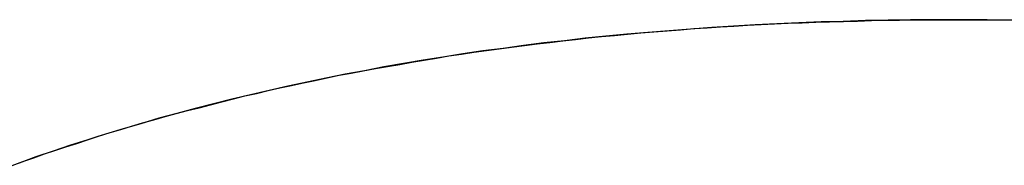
# Model space of a CAD drawing. Extents: x -4.2 to 4.1, y -6.8 to 5.8.
# Tile 124 of 214: x -1.00277 to -0.97943, y -4.00099 to -3.99753. Entities that reach past the tile are written whole.
import ezdxf

# ---------------------------------------------------------------- set-up
doc = ezdxf.new("R2010")
doc.units = 0
doc.layers.get('0').update_dxf_attribs({"linetype": 'CONTINUOUS'})

# ---------------------------------------------------------------- blocks, each defined once
blk = doc.blocks.new('*U1')
blk.add_line((-0.980571, -3.997527, 4.435), (-0.980571, -3.997527, 4.4349))
blk.add_line((-0.980571, -3.997527, 4.435), (-0.980571, -3.997527, 4.4349))
for points in [[(-1.00295, -4.00099, 4.435), (-1.0027, -4.0009, 4.435), (-1.00244, -4.00081, 4.435), (-1.00219, -4.00072, 4.435), (-1.00194, -4.00064, 4.435), (-1.00168, -4.00055, 4.435), (-1.00142, -4.00047, 4.435), (-1.00117, -4.00038, 4.435), (-1.00091, -4.0003, 4.435), (-1.00065, -4.00022, 4.435), (-1.00038, -4.00014, 4.435), (-1.00012, -4.00006, 4.435), (-0.999859, -3.99998, 4.435), (-0.999594, -3.99991, 4.435), (-0.999328, -3.99983, 4.435), (-0.999061, -3.99976, 4.435), (-0.998793, -3.99969, 4.435), (-0.998523, -3.99962, 4.435), (-0.998252, -3.99955, 4.435), (-0.997981, -3.99948, 4.435), (-0.997708, -3.99941, 4.435), (-0.997434, -3.99934, 4.435), (-0.997158, -3.99928, 4.435), (-0.996882, -3.99921, 4.435), (-0.996604, -3.99915, 4.435), (-0.996326, -3.99909, 4.435), (-0.996046, -3.99903, 4.435), (-0.995765, -3.99897, 4.435), (-0.995482, -3.99891, 4.435), (-0.995199, -3.99885, 4.435), (-0.994915, -3.9988, 4.435), (-0.994629, -3.99874, 4.435), (-0.994342, -3.99869, 4.435), (-0.994054, -3.99864, 4.435), (-0.993765, -3.99859, 4.435), (-0.993474, -3.99854, 4.435), (-0.993183, -3.99849, 4.435), (-0.99289, -3.99844, 4.435), (-0.992596, -3.99839, 4.435), (-0.992301, -3.99835, 4.435), (-0.992005, -3.9983, 4.435), (-0.991708, -3.99826, 4.435), (-0.991409, -3.99822, 4.435), (-0.99111, -3.99818, 4.435), (-0.990809, -3.99814, 4.435), (-0.990507, -3.9981, 4.435), (-0.990204, -3.99807, 4.435), (-0.9899, -3.99803, 4.435), (-0.989594, -3.998, 4.435), (-0.989288, -3.99796, 4.435), (-0.98898, -3.99793, 4.435), (-0.988671, -3.9979, 4.435), (-0.988361, -3.99787, 4.435), (-0.98805, -3.99784, 4.435), (-0.987737, -3.99782, 4.435), (-0.987424, -3.99779, 4.435), (-0.987109, -3.99777, 4.435), (-0.986793, -3.99774, 4.435), (-0.986476, -3.99772, 4.435), (-0.986158, -3.9977, 4.435), (-0.985839, -3.99768, 4.435), (-0.985518, -3.99766, 4.435), (-0.985196, -3.99764, 4.435), (-0.984874, -3.99763, 4.435), (-0.98455, -3.99761, 4.435), (-0.984224, -3.9976, 4.435), (-0.983898, -3.99759, 4.435), (-0.983571, -3.99758, 4.435), (-0.983242, -3.99757, 4.435), (-0.982912, -3.99756, 4.435), (-0.982581, -3.99755, 4.435), (-0.982249, -3.99754, 4.435), (-0.981916, -3.99754, 4.435), (-0.981581, -3.99753, 4.435), (-0.981246, -3.99753, 4.435), (-0.980909, -3.99753, 4.435), (-0.980571, -3.99753, 4.435)], [(-1.00295, -4.00099, 4.435), (-1.0027, -4.0009, 4.435), (-1.00244, -4.00081, 4.435), (-1.00219, -4.00072, 4.435), (-1.00194, -4.00064, 4.435), (-1.00168, -4.00055, 4.435), (-1.00142, -4.00047, 4.435), (-1.00117, -4.00038, 4.435), (-1.00091, -4.0003, 4.435), (-1.00065, -4.00022, 4.435), (-1.00038, -4.00014, 4.435), (-1.00012, -4.00006, 4.435), (-0.999859, -3.99998, 4.435), (-0.999594, -3.99991, 4.435), (-0.999328, -3.99983, 4.435), (-0.999061, -3.99976, 4.435), (-0.998793, -3.99969, 4.435), (-0.998523, -3.99962, 4.435), (-0.998252, -3.99955, 4.435), (-0.997981, -3.99948, 4.435), (-0.997708, -3.99941, 4.435), (-0.997434, -3.99934, 4.435), (-0.997158, -3.99928, 4.435), (-0.996882, -3.99921, 4.435), (-0.996604, -3.99915, 4.435), (-0.996326, -3.99909, 4.435), (-0.996046, -3.99903, 4.435), (-0.995765, -3.99897, 4.435), (-0.995482, -3.99891, 4.435), (-0.995199, -3.99885, 4.435), (-0.994915, -3.9988, 4.435), (-0.994629, -3.99874, 4.435), (-0.994342, -3.99869, 4.435), (-0.994054, -3.99864, 4.435), (-0.993765, -3.99859, 4.435), (-0.993474, -3.99854, 4.435), (-0.993183, -3.99849, 4.435), (-0.99289, -3.99844, 4.435), (-0.992596, -3.99839, 4.435), (-0.992301, -3.99835, 4.435), (-0.992005, -3.9983, 4.435), (-0.991708, -3.99826, 4.435), (-0.991409, -3.99822, 4.435), (-0.99111, -3.99818, 4.435), (-0.990809, -3.99814, 4.435), (-0.990507, -3.9981, 4.435), (-0.990204, -3.99807, 4.435), (-0.9899, -3.99803, 4.435), (-0.989594, -3.998, 4.435), (-0.989288, -3.99796, 4.435), (-0.98898, -3.99793, 4.435), (-0.988671, -3.9979, 4.435), (-0.988361, -3.99787, 4.435), (-0.98805, -3.99784, 4.435), (-0.987737, -3.99782, 4.435), (-0.987424, -3.99779, 4.435), (-0.987109, -3.99777, 4.435), (-0.986793, -3.99774, 4.435), (-0.986476, -3.99772, 4.435), (-0.986158, -3.9977, 4.435), (-0.985839, -3.99768, 4.435), (-0.985518, -3.99766, 4.435), (-0.985196, -3.99764, 4.435), (-0.984874, -3.99763, 4.435), (-0.98455, -3.99761, 4.435), (-0.984224, -3.9976, 4.435), (-0.983898, -3.99759, 4.435), (-0.983571, -3.99758, 4.435), (-0.983242, -3.99757, 4.435), (-0.982912, -3.99756, 4.435), (-0.982581, -3.99755, 4.435), (-0.982249, -3.99754, 4.435), (-0.981916, -3.99754, 4.435), (-0.981581, -3.99753, 4.435), (-0.981246, -3.99753, 4.435), (-0.980909, -3.99753, 4.435), (-0.980571, -3.99753, 4.435)], [(-0.980571, -3.99753, 4.4349), (-0.981112, -3.99753, 4.4349), (-0.981651, -3.99753, 4.4349), (-0.982186, -3.99754, 4.4349), (-0.982719, -3.99755, 4.4349), (-0.983248, -3.99757, 4.4349), (-0.983775, -3.99758, 4.4349), (-0.984298, -3.9976, 4.4349), (-0.984819, -3.99763, 4.4349), (-0.985336, -3.99765, 4.4349), (-0.985851, -3.99768, 4.4349), (-0.986362, -3.99771, 4.4349), (-0.986871, -3.99775, 4.4349), (-0.987376, -3.99779, 4.4349), (-0.987879, -3.99783, 4.4349), (-0.988379, -3.99787, 4.4349), (-0.988875, -3.99792, 4.4349), (-0.989369, -3.99797, 4.4349), (-0.989859, -3.99803, 4.4349), (-0.990347, -3.99808, 4.4349), (-0.990832, -3.99814, 4.4349), (-0.991314, -3.99821, 4.4349), (-0.991792, -3.99827, 4.4349), (-0.992268, -3.99834, 4.4349), (-0.992741, -3.99842, 4.4349), (-0.99321, -3.99849, 4.4349), (-0.993677, -3.99857, 4.4349), (-0.994141, -3.99865, 4.4349), (-0.994602, -3.99874, 4.4349), (-0.99506, -3.99882, 4.4349), (-0.995514, -3.99892, 4.4349), (-0.995966, -3.99901, 4.4349), (-0.996415, -3.99911, 4.4349), (-0.996861, -3.99921, 4.4349), (-0.997304, -3.99931, 4.4349), (-0.997744, -3.99942, 4.4349), (-0.998181, -3.99953, 4.4349), (-0.998615, -3.99964, 4.4349), (-0.999046, -3.99976, 4.4349), (-0.999474, -3.99987, 4.4349), (-0.999899, -4, 4.4349), (-1.00032, -4.00012, 4.4349), (-1.00074, -4.00025, 4.4349), (-1.00116, -4.00038, 4.4349), (-1.00157, -4.00051, 4.4349), (-1.00198, -4.00065, 4.4349), (-1.00239, -4.00079, 4.4349), (-1.00279, -4.00094, 4.4349)], [(-0.980571, -3.99753, 4.4349), (-0.981112, -3.99753, 4.4349), (-0.981651, -3.99753, 4.4349), (-0.982186, -3.99754, 4.4349), (-0.982719, -3.99755, 4.4349), (-0.983248, -3.99757, 4.4349), (-0.983775, -3.99758, 4.4349), (-0.984298, -3.9976, 4.4349), (-0.984819, -3.99763, 4.4349), (-0.985336, -3.99765, 4.4349), (-0.985851, -3.99768, 4.4349), (-0.986362, -3.99771, 4.4349), (-0.986871, -3.99775, 4.4349), (-0.987376, -3.99779, 4.4349), (-0.987879, -3.99783, 4.4349), (-0.988379, -3.99787, 4.4349), (-0.988875, -3.99792, 4.4349), (-0.989369, -3.99797, 4.4349), (-0.989859, -3.99803, 4.4349), (-0.990347, -3.99808, 4.4349), (-0.990832, -3.99814, 4.4349), (-0.991314, -3.99821, 4.4349), (-0.991792, -3.99827, 4.4349), (-0.992268, -3.99834, 4.4349), (-0.992741, -3.99842, 4.4349), (-0.99321, -3.99849, 4.4349), (-0.993677, -3.99857, 4.4349), (-0.994141, -3.99865, 4.4349), (-0.994602, -3.99874, 4.4349), (-0.99506, -3.99882, 4.4349), (-0.995514, -3.99892, 4.4349), (-0.995966, -3.99901, 4.4349), (-0.996415, -3.99911, 4.4349), (-0.996861, -3.99921, 4.4349), (-0.997304, -3.99931, 4.4349), (-0.997744, -3.99942, 4.4349), (-0.998181, -3.99953, 4.4349), (-0.998615, -3.99964, 4.4349), (-0.999046, -3.99976, 4.4349), (-0.999474, -3.99987, 4.4349), (-0.999899, -4, 4.4349), (-1.00032, -4.00012, 4.4349), (-1.00074, -4.00025, 4.4349), (-1.00116, -4.00038, 4.4349), (-1.00157, -4.00051, 4.4349), (-1.00198, -4.00065, 4.4349), (-1.00239, -4.00079, 4.4349), (-1.00279, -4.00094, 4.4349)], [(-0.980571, -3.99753, 4.435), (-0.98008, -3.99753, 4.435), (-0.979591, -3.99753, 4.435), (-0.979104, -3.99754, 4.435)], [(-0.980571, -3.99753, 4.435), (-0.98008, -3.99753, 4.435), (-0.979591, -3.99753, 4.435), (-0.979104, -3.99754, 4.435)], [(-0.9791, -3.99754, 4.4349), (-0.979833, -3.99753, 4.4349), (-0.980571, -3.99753, 4.4349)], [(-0.9791, -3.99754, 4.4349), (-0.979833, -3.99753, 4.4349), (-0.980571, -3.99753, 4.4349)]]:
    blk.add_polyline3d(points)

msp = doc.modelspace()

# ---------------------------------------------------------------- block references
msp.add_blockref('*U1', (0, 0))

doc.saveas('drawing.dxf')
